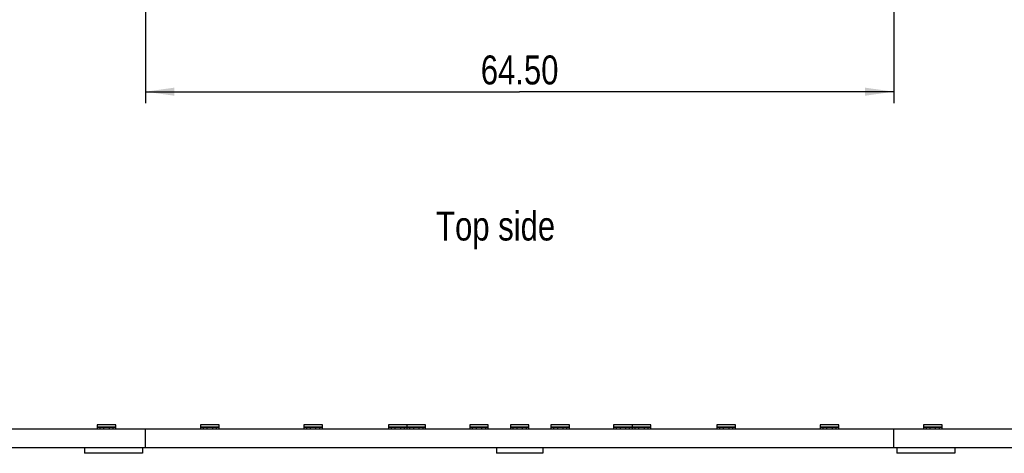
# Model space of a CAD drawing. Header units: millimetres. Extents: x 0 to 420, y 0 to 297.
# Tile 8 of 13: x 161 to 246, y 144 to 181. Entities that reach past the tile are written whole.
import ezdxf

# ---------------------------------------------------------------- set-up
doc = ezdxf.new("R2010")
doc.units = ezdxf.units.MM
doc.header["$LTSCALE"] = 23.1
doc.layers.get('0').update_dxf_attribs({"linetype": 'CONTINUOUS'})
doc.styles.get("Standard").update_dxf_attribs({"font": 'txt', "width": 0.8})
doc.dimstyles.new('DIMSTYLE_3', dxfattribs={"dimtxt": 2.5, "dimasz": 2.5, "dimexe": 1, "dimexo": 1, "dimtad": 1, "dimzin": 0, "dimdsep": 46, "dimtxsty": 'STANDARD', "dimblk": '_FILLED', "dimblk1": '_FILLED', "dimblk2": '_FILLED', "dimcen": 0.09, "dimadec": 0, "dimazin": 0, "dimtp": 0.3, "dimtm": 0.3, "dimtfac": 1, "dimtofl": 0, "dimtmove": 0, "dimatfit": 3, "dimldrblk": '_FILLED', "dimfxl": 1, "dimtolj": 1, "dimtzin": 0, "dimarcsym": 0})

# ---------------------------------------------------------------- blocks, each defined once
blk = doc.blocks.new('_FILLED')
at = {"color": 0, "linetype": 'BYBLOCK'}
blk.add_solid([(0, 0), (-1, 0.14), (-1, -0.14)], dxfattribs=at)
blk = doc.blocks.new('*D17')
at = {"color": 2, "linetype": 'CONTINUOUS'}
for p, q in [((171.749, 186.828), (171.749, 173.902)), ((236.249, 186.828), (236.249, 173.902)), ((171.749, 174.902), (203.999, 174.902)), ((236.249, 174.902), (203.999, 174.902))]:
    blk.add_line(p, q, dxfattribs=at)
at = {"color": 2, "linetype": 'CONTINUOUS', "xscale": 2.5, "yscale": 2.5, "zscale": 2.5, "rotation": 180}
blk.add_blockref('_FILLED', (171.749, 174.902), dxfattribs=at)
at = {"color": 2, "linetype": 'CONTINUOUS', "xscale": 2.5, "yscale": 2.5, "zscale": 2.5}
blk.add_blockref('_FILLED', (236.249, 174.902), dxfattribs=at)
at = {"color": 2, "linetype": 'CONTINUOUS', "insert": (203.999, 178.027), "char_height": 2.5, "width": 10, "attachment_point": 2, "line_spacing_factor": 0.9}
blk.add_mtext('64.50', dxfattribs=at)

msp = doc.modelspace()

# ---------------------------------------------------------------- linework, layer by layer
at = {"color": 7, "linetype": 'CONTINUOUS'}
for p, q in [((167.599, 146.173), (167.599, 145.823)), ((169.199, 146.173), (167.599, 146.173)), ((167.599, 146.002), (169.199, 146.002)), ((167.599, 145.983), (169.199, 145.983)), ((167.849, 145.823), (167.849, 145.983)), ((168.149, 145.983), (168.149, 145.823)), ((168.649, 145.823), (168.649, 145.983)), ((168.949, 145.983), (168.949, 145.823)), ((169.199, 145.823), (169.199, 146.173)), ((176.499, 146.173), (176.499, 145.823)), ((178.099, 146.173), (176.499, 146.173)), ((176.499, 146.002), (178.099, 146.002)), ((176.499, 145.983), (178.099, 145.983)), ((176.749, 145.823), (176.749, 145.983)), ((177.049, 145.983), (177.049, 145.823)), ((177.549, 145.823), (177.549, 145.983)), ((177.849, 145.983), (177.849, 145.823)), ((178.099, 145.823), (178.099, 146.173)), ((185.399, 146.173), (185.399, 145.823)), ((186.999, 146.173), (185.399, 146.173)), ((185.399, 146.002), (186.999, 146.002)), ((185.399, 145.983), (186.999, 145.983)), ((185.649, 145.823), (185.649, 145.983)), ((185.949, 145.983), (185.949, 145.823)), ((186.449, 145.823), (186.449, 145.983)), ((186.749, 145.983), (186.749, 145.823)), ((186.999, 145.823), (186.999, 146.173)), ((192.699, 146.173), (192.699, 145.823)), ((195.899, 146.173), (192.699, 146.173)), ((192.699, 146.002), (195.899, 146.002)), ((192.699, 145.983), (195.899, 145.983)), ((192.949, 145.823), (192.949, 145.983)), ((193.249, 145.983), (193.249, 145.823)), ((193.749, 145.823), (193.749, 145.983)), ((194.049, 145.983), (194.049, 145.823)), ((194.299, 145.823), (194.299, 146.173)), ((194.549, 145.823), (194.549, 145.983)), ((194.849, 145.983), (194.849, 145.823)), ((195.349, 145.823), (195.349, 145.983)), ((195.649, 145.983), (195.649, 145.823)), ((195.899, 145.823), (195.899, 146.173)), ((199.699, 146.173), (199.699, 145.823)), ((201.299, 146.173), (199.699, 146.173)), ((199.699, 146.002), (201.299, 146.002)), ((199.699, 145.983), (201.299, 145.983)), ((199.949, 145.823), (199.949, 145.983)), ((200.249, 145.983), (200.249, 145.823)), ((200.749, 145.823), (200.749, 145.983)), ((201.049, 145.983), (201.049, 145.823)), ((201.299, 145.823), (201.299, 146.173)), ((203.199, 146.173), (203.199, 145.823)), ((204.799, 146.173), (203.199, 146.173)), ((203.199, 146.002), (204.799, 146.002)), ((203.199, 145.983), (204.799, 145.983)), ((203.449, 145.823), (203.449, 145.983)), ((203.749, 145.983), (203.749, 145.823)), ((204.249, 145.823), (204.249, 145.983)), ((204.549, 145.983), (204.549, 145.823)), ((204.799, 145.823), (204.799, 146.173)), ((206.699, 146.173), (206.699, 145.823)), ((208.299, 146.173), (206.699, 146.173)), ((206.699, 146.002), (208.299, 146.002)), ((206.699, 145.983), (208.299, 145.983)), ((206.949, 145.823), (206.949, 145.983)), ((207.249, 145.983), (207.249, 145.823)), ((207.749, 145.823), (207.749, 145.983)), ((208.049, 145.983), (208.049, 145.823)), ((208.299, 145.823), (208.299, 146.173)), ((215.299, 146.173), (212.099, 146.173)), ((212.099, 146.173), (212.099, 145.823)), ((212.099, 146.002), (215.299, 146.002)), ((212.099, 145.983), (215.299, 145.983)), ((212.349, 145.823), (212.349, 145.983)), ((212.649, 145.983), (212.649, 145.823)), ((213.149, 145.823), (213.149, 145.983)), ((213.449, 145.983), (213.449, 145.823)), ((213.699, 146.173), (213.699, 145.823)), ((213.949, 145.823), (213.949, 145.983)), ((214.249, 145.983), (214.249, 145.823)), ((214.749, 145.823), (214.749, 145.983)), ((215.049, 145.983), (215.049, 145.823)), ((215.299, 145.823), (215.299, 146.173)), ((222.599, 146.173), (220.999, 146.173)), ((220.999, 146.173), (220.999, 145.823)), ((220.999, 146.002), (222.599, 146.002)), ((220.999, 145.983), (222.599, 145.983)), ((221.249, 145.823), (221.249, 145.983)), ((221.549, 145.983), (221.549, 145.823)), ((222.049, 145.823), (222.049, 145.983)), ((222.349, 145.983), (222.349, 145.823)), ((222.599, 145.823), (222.599, 146.173)), ((231.499, 146.173), (229.899, 146.173)), ((229.899, 146.173), (229.899, 145.823)), ((229.899, 146.002), (231.499, 146.002)), ((229.899, 145.983), (231.499, 145.983)), ((230.149, 145.823), (230.149, 145.983)), ((230.449, 145.983), (230.449, 145.823)), ((230.949, 145.823), (230.949, 145.983)), ((231.249, 145.983), (231.249, 145.823)), ((231.499, 145.823), (231.499, 146.173)), ((240.399, 146.173), (238.799, 146.173)), ((238.799, 146.173), (238.799, 145.823)), ((238.799, 146.002), (240.399, 146.002)), ((238.799, 145.983), (240.399, 145.983)), ((239.049, 145.823), (239.049, 145.983)), ((239.349, 145.983), (239.349, 145.823)), ((239.849, 145.823), (239.849, 145.983)), ((240.149, 145.983), (240.149, 145.823)), ((240.399, 145.823), (240.399, 146.173)), ((102.999, 145.823), (304.999, 145.823)), ((171.749, 144.223), (171.749, 145.823)), ((236.249, 144.223), (236.249, 145.823)), ((102.999, 144.223), (304.999, 144.223)), ((166.499, 144.223), (166.499, 143.723)), ((171.499, 143.723), (166.499, 143.723)), ((171.499, 144.223), (171.499, 143.723)), ((201.999, 144.223), (201.999, 143.723)), ((205.999, 143.723), (201.999, 143.723)), ((205.999, 144.223), (205.999, 143.723)), ((236.499, 144.223), (236.499, 143.723)), ((241.499, 143.723), (236.499, 143.723)), ((241.499, 144.223), (241.499, 143.723))]:
    msp.add_line(p, q, dxfattribs=at)

# ---------------------------------------------------------------- texts
at = {"color": 2, "linetype": 'CONTINUOUS', "insert": (196.801, 164.571), "char_height": 2.5, "width": 16, "attachment_point": 1, "line_spacing_factor": 0.9}
msp.add_mtext('Top side', dxfattribs=at)

# ---------------------------------------------------------------- dimensions: what is measured, and where the dimension line sits
at = {"color": 2, "linetype": 'CONTINUOUS'}
dim = msp.add_linear_dim(base=(236.249, 174.902), p1=(171.749, 187.828), p2=(236.249, 187.828), dimstyle='DIMSTYLE_3', dxfattribs=at)
dim.commit()
dim.dimension.update_dxf_attribs({"geometry": '*D17', "text_midpoint": (203.999, 174.902), "dimtype": 160})

doc.saveas('drawing.dxf')
